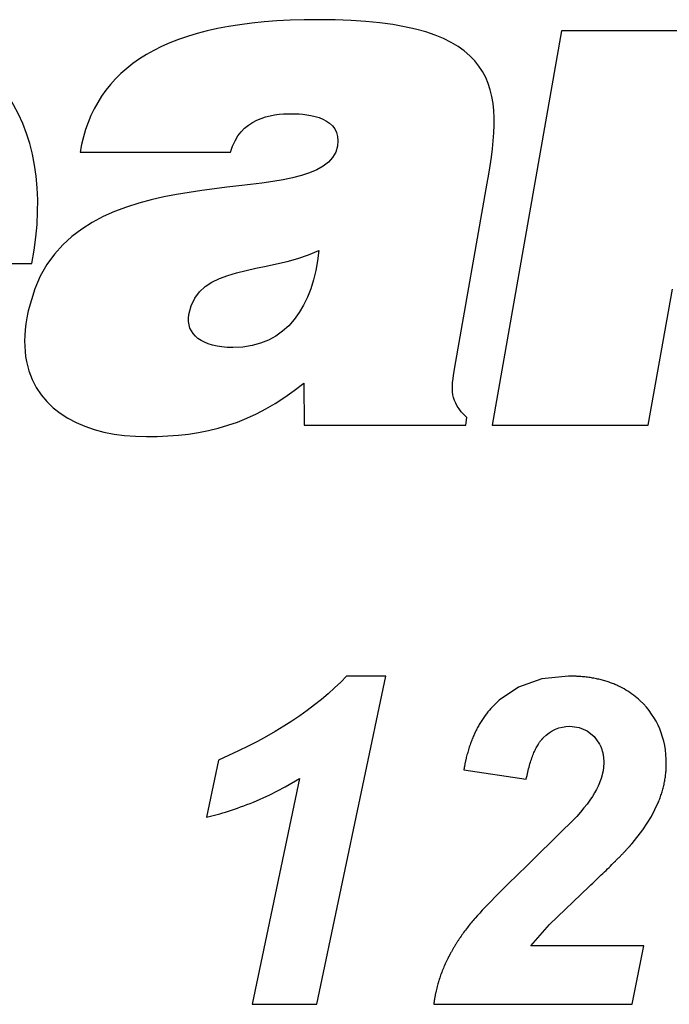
# Model space of a CAD drawing. Header units: inches. Extents: x 0 to 17, y 0 to 11.
# Tile 13 of 55: x 7.651 to 7.77, y 5.352 to 5.532. Entities that reach past the tile are written whole.
import ezdxf

# ---------------------------------------------------------------- set-up
doc = ezdxf.new("R2010")
doc.units = ezdxf.units.IN
doc.header["$LTSCALE"] = 0.935
doc.header["$MEASUREMENT"] = 0
doc.layers.get('0').update_dxf_attribs({"linetype": 'CONTINUOUS'})

msp = doc.modelspace()

# ---------------------------------------------------------------- linework, layer by layer
at = {"color": 7, "linetype": 'Continuous'}
for p, q in [((7.7498624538, 5.5296992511), (7.7372033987, 5.457720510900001)), ((7.7758537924, 5.5296992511), (7.7498624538, 5.5296992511)), ((7.661908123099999, 5.507579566), (7.6894065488, 5.5075795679)), ((7.730404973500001, 5.4682866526), (7.7363222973, 5.5019268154)), ((7.5985585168, 5.48724807), (7.653118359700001, 5.48724807)), ((7.653628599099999, 5.482641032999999), (7.652424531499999, 5.4785877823)), ((7.7657459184, 5.457720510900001), (7.7701419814, 5.4825803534)), ((7.7028191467, 5.4654189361), (7.7028404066, 5.457720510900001)), ((7.7028404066, 5.457720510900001), (7.7323892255, 5.457720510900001)), ((7.7323892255, 5.457720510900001), (7.7325994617, 5.459100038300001)), ((7.7372033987, 5.457720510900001), (7.7657459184, 5.457720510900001)), ((7.7051884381, 5.3519929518), (7.7177719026, 5.4119079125)), ((7.7177719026, 5.4119079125), (7.710604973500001, 5.4119079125)), ((7.755855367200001, 5.4008669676), (7.7568433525, 5.399478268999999)), ((7.6871884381, 5.3965748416), (7.6850222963, 5.386159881)), ((7.7320348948, 5.3947842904), (7.743451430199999, 5.3930764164)), ((7.702008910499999, 5.3932417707), (7.6933561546, 5.3519929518)), ((7.7526734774, 5.3862968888), (7.7450908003, 5.378770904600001)), ((7.7476868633, 5.366589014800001), (7.7549104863, 5.3735055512)), ((7.7442852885, 5.3626583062), (7.7476868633, 5.366589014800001)), ((7.7649522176, 5.3626583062), (7.7442852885, 5.3626583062)), ((7.7627837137, 5.3519929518), (7.7649522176, 5.3626583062)), ((7.6933561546, 5.3519929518), (7.7051884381, 5.3519929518)), ((7.726535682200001, 5.3519929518), (7.7627837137, 5.3519929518))]:
    msp.add_line(p, q, dxfattribs=at)
for points in [[(7.7511593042, 5.4119079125), (7.7462696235, 5.4113945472), (7.7420543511, 5.4098965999), (7.7384931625, 5.4074905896)], [(7.7513813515, 5.402742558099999), (7.7530906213, 5.402532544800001), (7.7545833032, 5.4019056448), (7.755855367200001, 5.4008669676)], [(7.757617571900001, 5.395991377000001), (7.7574922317, 5.3946397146), (7.7571349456, 5.3932451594), (7.7565616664, 5.3917984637)], [(7.6935782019, 5.3889236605), (7.6965934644, 5.390250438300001), (7.6994061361, 5.391684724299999), (7.702008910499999, 5.3932417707)], [(7.7627719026, 5.3813386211), (7.7647276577, 5.383829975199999), (7.7663305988, 5.386310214), (7.7675624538, 5.388812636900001)]]:
    msp.add_lwpolyline(points, dxfattribs=at)
msp.add_arc((7.683456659, 5.4718125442), 0.0317631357, 167.6838911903, 170.0024712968, dxfattribs=at)
for points in [[(7.653118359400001, 5.48724807), (7.6581191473, 5.5133338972), (7.6452900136, 5.5317496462), (7.618651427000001, 5.531749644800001)], [(7.7054577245, 5.531749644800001), (7.6770167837, 5.5317496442), (7.664608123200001, 5.5228346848), (7.661908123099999, 5.507579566)], [(7.7363222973, 5.5019268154), (7.7393577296, 5.5191307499), (7.7395230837, 5.531749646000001), (7.7054577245, 5.531749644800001)], [(7.6894065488, 5.5075795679), (7.6911640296, 5.5137732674), (7.6966656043, 5.5145882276), (7.700664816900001, 5.5145882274)], [(7.700664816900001, 5.5145882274), (7.703678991, 5.5145882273), (7.7098490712, 5.5138961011), (7.708951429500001, 5.508687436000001)], [(7.708951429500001, 5.508687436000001), (7.7067086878, 5.4960089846), (7.6635312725, 5.5083949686), (7.653628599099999, 5.482641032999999)], [(7.6818073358, 5.4779149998), (7.683463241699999, 5.487248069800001), (7.6954537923, 5.4850488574), (7.7055616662, 5.4895890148)], [(7.7055616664, 5.489589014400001), (7.7044939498, 5.4796724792), (7.699847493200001, 5.4718866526), (7.6898246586, 5.4718866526)], [(7.6521758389, 5.4773268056), (7.651651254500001, 5.4743536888), (7.6516628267, 5.4717054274), (7.6521251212, 5.4693704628)], [(7.6898246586, 5.4718866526), (7.6841955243, 5.4718866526), (7.6811600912, 5.4743338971), (7.6818073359, 5.4779149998)], [(7.6521251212, 5.4693704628), (7.653986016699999, 5.459971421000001), (7.6631501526, 5.4556488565), (7.6740451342, 5.4556488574)], [(7.7325994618, 5.4591000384), (7.729457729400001, 5.4620953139), (7.729667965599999, 5.464164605), (7.730404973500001, 5.4682866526)], [(7.6740451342, 5.4556488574), (7.6847600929, 5.4556488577), (7.6934033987, 5.4578457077), (7.7028191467, 5.4654189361)], [(7.710604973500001, 5.4119079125), (7.7050915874, 5.4060756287), (7.697286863, 5.4009638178), (7.6871884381, 5.3965748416)], [(7.7690341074, 5.3959086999), (7.7690341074, 5.4005480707), (7.767451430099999, 5.4043795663), (7.7642695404, 5.4073937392)], [(7.7465624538, 5.4006449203), (7.7479372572, 5.4020480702), (7.749548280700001, 5.402742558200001), (7.7513813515, 5.402742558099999)], [(7.7565616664, 5.3917984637), (7.755867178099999, 5.390241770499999), (7.754563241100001, 5.388422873), (7.7526734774, 5.3862968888)], [(7.6850222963, 5.386159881), (7.6875356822, 5.3867008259), (7.690396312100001, 5.3876173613), (7.6935782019, 5.3889236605)], [(7.7450908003, 5.378770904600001), (7.739771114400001, 5.3737016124), (7.7361191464, 5.370021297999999), (7.734118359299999, 5.3677417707)]]:
    msp.add_open_spline(points, degree=3, dxfattribs=at)
for points, knots in [([(7.7642695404, 5.4073937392), (7.7638738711, 5.407770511), (7.763044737, 5.4084767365), (7.7616878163, 5.4093942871), (7.7604628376, 5.410040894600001), (7.759426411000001, 5.4104874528), (7.7586208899, 5.410787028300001), (7.7577871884, 5.4110512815), (7.7569253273, 5.411280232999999), (7.7560353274, 5.4114739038), (7.7552702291, 5.4116059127), (7.754644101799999, 5.4116939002), (7.754167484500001, 5.4117510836), (7.753683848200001, 5.4117994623), (7.753274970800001, 5.4118324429), (7.752944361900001, 5.4118544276), (7.752694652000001, 5.4118687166), (7.752443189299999, 5.4118808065), (7.752189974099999, 5.411890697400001), (7.7519775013, 5.4118971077), (7.7518066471, 5.411901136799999), (7.7516780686, 5.411903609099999), (7.7515705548, 5.4119052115), (7.751484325, 5.4119062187), (7.7514195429, 5.411906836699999), (7.7513546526, 5.4119073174), (7.751300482, 5.4119076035), (7.7512571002, 5.4119077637), (7.7512299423, 5.4119078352), (7.7512082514, 5.4119078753), (7.7511918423, 5.4119078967), (7.7511785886, 5.4119079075), (7.7511684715, 5.4119079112), (7.7511640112, 5.4119079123), (7.7511593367, 5.4119079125), (7.7511593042, 5.4119079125), (7.7511593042, 5.4119079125)], [0, 0, 0, 0, 0.1250000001, 0.2500000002, 0.3750000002, 0.4375000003, 0.5000000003, 0.5625000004, 0.6250000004, 0.6875000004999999, 0.7500000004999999, 0.7812500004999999, 0.8125000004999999, 0.8437500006, 0.8750000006, 0.8906250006, 0.9062500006, 0.9218750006, 0.9375000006, 0.9531250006, 0.9609375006, 0.9687500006, 0.9765625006, 0.9804687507, 0.9843750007, 0.9882812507, 0.9921875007, 0.9941406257, 0.9960937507, 0.9970703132, 0.9980468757, 0.9990234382, 0.9995117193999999, 0.99975586, 0.9999966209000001, 1, 1, 1, 1]), ([(7.7384931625, 5.4074905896), (7.7380697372, 5.4071226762), (7.7372614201, 5.4063464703), (7.7361646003, 5.4050610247), (7.7353470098, 5.4038888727), (7.7347508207, 5.4028905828), (7.7343326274, 5.4021115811), (7.7339433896, 5.4013022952), (7.7335831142, 5.4004627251), (7.733251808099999, 5.3995928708), (7.7329998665, 5.3988427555), (7.7328128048, 5.398227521), (7.7326797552, 5.397758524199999), (7.732553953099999, 5.3972819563), (7.732455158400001, 5.3968785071), (7.7323797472, 5.3965519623), (7.7323250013, 5.3963051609), (7.732272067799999, 5.396056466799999), (7.732220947, 5.3958058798), (7.732179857, 5.3955954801), (7.732147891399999, 5.3954262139), (7.732124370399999, 5.3952987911), (7.7321051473, 5.3951922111), (7.7320899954, 5.395106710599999), (7.7320787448, 5.3950424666), (7.732067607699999, 5.394978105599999), (7.7320584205, 5.3949243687), (7.732051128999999, 5.3948813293), (7.732046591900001, 5.3948543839), (7.7320429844, 5.3948328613), (7.7320402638, 5.394816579), (7.7320380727, 5.3948034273), (7.732036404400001, 5.3947933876), (7.732035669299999, 5.3947889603), (7.7320348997, 5.394784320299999), (7.7320348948, 5.3947842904), (7.7320348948, 5.3947842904)], [0, 0, 0, 0, 0.1250000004, 0.2500000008, 0.3750000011, 0.4375000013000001, 0.5000000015, 0.5625000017, 0.6250000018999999, 0.6875000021, 0.7500000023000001, 0.7812500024, 0.8125000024, 0.8437500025, 0.8750000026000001, 0.8906250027, 0.9062500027, 0.9218750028, 0.9375000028, 0.9531250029, 0.9609375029, 0.9687500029, 0.9765625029, 0.9804687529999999, 0.9843750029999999, 0.9882812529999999, 0.9921875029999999, 0.9941406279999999, 0.9960937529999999, 0.9970703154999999, 0.9980468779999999, 0.9990234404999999, 0.9995117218, 0.9997558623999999, 0.9999968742, 1, 1, 1, 1]), ([(7.743451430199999, 5.3930764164), (7.7435400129, 5.3935329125), (7.7437271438, 5.394410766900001), (7.744038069, 5.3956219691), (7.7443795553, 5.396727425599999), (7.744689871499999, 5.397560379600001), (7.7449537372, 5.3981737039), (7.745159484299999, 5.398607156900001), (7.7453731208, 5.3990140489), (7.7455577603, 5.3993309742), (7.745709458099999, 5.399571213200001), (7.7458252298, 5.3997447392), (7.745943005, 5.3999116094), (7.7460627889, 5.4000718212), (7.746164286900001, 5.400199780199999), (7.746246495, 5.400298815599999), (7.7463086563, 5.4003714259), (7.7463608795, 5.4004305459), (7.746402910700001, 5.400477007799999), (7.7464345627, 5.400511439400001), (7.746466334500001, 5.400545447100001), (7.7464929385, 5.4005734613), (7.7465142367, 5.400595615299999), (7.746530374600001, 5.4006122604), (7.746543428, 5.4006256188), (7.746553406, 5.400635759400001), (7.746557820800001, 5.400640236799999), (7.7465624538, 5.4006449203), (7.7465624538, 5.4006449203)], [0, 0, 0, 0, 0.125000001, 0.2500000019, 0.3750000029, 0.5000000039, 0.5625000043, 0.6250000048, 0.6875000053, 0.7500000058, 0.7812500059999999, 0.8125000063, 0.8437500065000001, 0.8750000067, 0.906250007, 0.9218750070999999, 0.9375000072, 0.9531250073, 0.9609375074, 0.9687500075, 0.9765625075, 0.9843750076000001, 0.9882812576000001, 0.9921875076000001, 0.9960937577, 0.9980468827, 0.9990234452, 1, 1, 1, 1]), ([(7.7568433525, 5.399478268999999), (7.756873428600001, 5.3994203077), (7.756997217, 5.3991721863), (7.757146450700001, 5.398815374), (7.7572838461, 5.3984032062), (7.757373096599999, 5.3980852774), (7.7574485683, 5.3977585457), (7.757499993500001, 5.3974789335), (7.7575342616, 5.3972508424), (7.7575565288, 5.397077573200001), (7.757575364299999, 5.3969021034), (7.757590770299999, 5.3967244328), (7.7576007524, 5.3965745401), (7.7576070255, 5.396453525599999), (7.757610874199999, 5.396362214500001), (7.7576133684, 5.3962856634), (7.757614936, 5.3962241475), (7.7576158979, 5.3961778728), (7.757616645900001, 5.3961314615), (7.7576170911, 5.3960926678), (7.7576173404, 5.396061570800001), (7.7576174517, 5.3960420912), (7.7576175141, 5.3960265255), (7.7576175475, 5.3960147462), (7.757617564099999, 5.3960052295), (7.75761757, 5.3959979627), (7.7576175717, 5.395994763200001), (7.757617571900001, 5.3959914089), (7.757617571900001, 5.395991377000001), (7.757617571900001, 5.395991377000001)], [0, 0, 0, 0, 0.0581409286, 0.2465127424, 0.3406986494, 0.4348845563, 0.5290704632, 0.6232563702, 0.6703493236, 0.7174422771, 0.7645352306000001, 0.811628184, 0.8587211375, 0.8822676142, 0.9058140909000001, 0.9293605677, 0.941133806, 0.9529070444, 0.9646802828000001, 0.9764535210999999, 0.9823401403, 0.9882267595, 0.9911700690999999, 0.9941133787, 0.9970566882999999, 0.9985283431, 0.9992641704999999, 0.9999861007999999, 1, 1, 1, 1]), ([(7.7675624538, 5.388812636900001), (7.7676855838, 5.3891093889), (7.7679162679, 5.3897024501), (7.7682157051, 5.390590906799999), (7.7684686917, 5.391478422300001), (7.768640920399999, 5.392217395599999), (7.7687556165, 5.3928082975), (7.7688301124, 5.393251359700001), (7.768893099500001, 5.393694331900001), (7.7689360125, 5.394063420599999), (7.768964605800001, 5.394358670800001), (7.768983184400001, 5.3945801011), (7.7689988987, 5.3948015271), (7.769011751, 5.3950229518), (7.7690200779, 5.3952074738), (7.769025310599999, 5.3953550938), (7.769028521, 5.395465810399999), (7.7690306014, 5.3955580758), (7.7690319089, 5.3956318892), (7.7690327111, 5.3956872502), (7.769033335, 5.3957426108), (7.7690337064, 5.3957887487), (7.7690339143, 5.3958256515), (7.7690340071, 5.395848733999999), (7.7690340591, 5.3958671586), (7.769034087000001, 5.395881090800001), (7.7690341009, 5.3958923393), (7.7690341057, 5.3959009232), (7.7690341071, 5.3959047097), (7.7690341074, 5.3959086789), (7.7690341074, 5.3959086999), (7.7690341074, 5.3959086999)], [0, 0, 0, 0, 0.1249999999, 0.2499999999, 0.3749999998, 0.4999999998, 0.5624999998, 0.6249999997, 0.6874999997, 0.7499999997, 0.7812499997, 0.8124999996, 0.8437499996, 0.8749999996, 0.9062499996, 0.9218749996, 0.9374999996, 0.9531249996, 0.9609374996, 0.9687499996, 0.9765624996, 0.9843749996, 0.9882812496, 0.9921874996, 0.9941406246, 0.9960937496, 0.9980468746, 0.9990234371, 0.9995117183, 0.9999948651, 1, 1, 1, 1]), ([(7.7549104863, 5.3735055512), (7.7553652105, 5.373927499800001), (7.756242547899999, 5.3747474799), (7.757462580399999, 5.375905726), (7.758586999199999, 5.3769922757), (7.7594446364, 5.3778380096), (7.7600832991, 5.378478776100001), (7.7605386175, 5.3789414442), (7.760970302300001, 5.3793862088), (7.7613103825, 5.3797419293), (7.761570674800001, 5.3800175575), (7.7617600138, 5.380219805), (7.761943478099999, 5.3804175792), (7.7621210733, 5.380610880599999), (7.7622641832, 5.380768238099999), (7.762375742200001, 5.380891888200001), (7.7624579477, 5.3809835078), (7.762525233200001, 5.381058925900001), (7.7625783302, 5.3811187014), (7.7626177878, 5.3811632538), (7.7626568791, 5.381207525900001), (7.7626891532, 5.381244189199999), (7.762714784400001, 5.3812733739), (7.762730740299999, 5.381291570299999), (7.762743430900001, 5.38130606), (7.7627530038, 5.3813169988), (7.762760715, 5.3813258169), (7.7627665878, 5.3813325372), (7.7627691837, 5.3813355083), (7.7627719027, 5.3813386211), (7.7627719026, 5.3813386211)], [0, 0, 0, 0, 0.1249999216, 0.2499999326, 0.3749999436, 0.4999999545, 0.56249996, 0.6249999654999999, 0.6874999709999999, 0.7499999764, 0.7812499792, 0.8124999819, 0.8437499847, 0.8749999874, 0.9062499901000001, 0.9218749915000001, 0.9374999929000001, 0.9531249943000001, 0.9609374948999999, 0.9687499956, 0.9765624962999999, 0.9843749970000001, 0.9882812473, 0.9921874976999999, 0.9941406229, 0.996093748, 0.9980468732, 0.9990234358, 0.9995117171, 1, 1, 1, 1]), ([(7.734118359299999, 5.3677417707), (7.7338682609, 5.367457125), (7.7333785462, 5.3668821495), (7.732675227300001, 5.3660024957), (7.7320029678, 5.3651055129), (7.7314684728, 5.3643434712), (7.7310562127, 5.3637250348), (7.7307546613, 5.3632567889), (7.730460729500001, 5.3627841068), (7.7302221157, 5.362386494), (7.7300350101, 5.3620661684), (7.7298965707, 5.3618248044), (7.729760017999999, 5.3615823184), (7.729625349, 5.3613387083), (7.729514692, 5.3611347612), (7.7294271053, 5.3609710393), (7.729361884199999, 5.360847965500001), (7.7293079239, 5.360745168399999), (7.7292649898, 5.3606627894), (7.7292329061, 5.3606009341), (7.72920094, 5.3605390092), (7.729174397, 5.3604873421), (7.729153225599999, 5.3604459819), (7.7291400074, 5.3604200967), (7.7291294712, 5.3603994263), (7.7291215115, 5.3603837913), (7.729115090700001, 5.3603711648), (7.7291101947, 5.360361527), (7.7291080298, 5.360357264), (7.7291057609, 5.3603527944), (7.7291057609, 5.3603527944)], [0, 0, 0, 0, 0.1250000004, 0.2500000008, 0.3750000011, 0.5000000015, 0.5625000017, 0.6250000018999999, 0.6875000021, 0.7500000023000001, 0.7812500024, 0.8125000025, 0.8437500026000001, 0.8750000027, 0.9062500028, 0.9218750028, 0.9375000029, 0.9531250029, 0.9609375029, 0.9687500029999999, 0.9765625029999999, 0.9843750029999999, 0.9882812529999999, 0.9921875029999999, 0.9941406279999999, 0.9960937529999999, 0.9980468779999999, 0.9990234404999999, 0.9995117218, 1, 1, 1, 1]), ([(7.7291057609, 5.3603527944), (7.7289389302, 5.3600229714), (7.7286201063, 5.3593586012), (7.728186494, 5.3583479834), (7.727797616, 5.3573234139), (7.7275109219, 5.3564580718), (7.7273040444, 5.355758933), (7.7271601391, 5.3552311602), (7.727027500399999, 5.3546999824), (7.7269263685, 5.3542545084), (7.7268511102, 5.3538964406), (7.726797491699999, 5.353627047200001), (7.7267467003, 5.353356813), (7.7266987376, 5.3530857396), (7.7266611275, 5.3528591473), (7.7266324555, 5.3526774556), (7.726611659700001, 5.3525409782), (7.726594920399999, 5.3524270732), (7.726581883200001, 5.3523358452), (7.7265722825, 5.3522673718), (7.7265628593, 5.3521988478), (7.7265551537, 5.3521416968), (7.7265490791, 5.3520959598), (7.726545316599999, 5.3520673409), (7.7265423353, 5.3520444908), (7.7265400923, 5.3520272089), (7.72653829, 5.3520132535), (7.7265369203, 5.3520026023), (7.726536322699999, 5.3519979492), (7.7265356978, 5.3519930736), (7.726535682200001, 5.3519929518), (7.726535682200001, 5.3519929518)], [0, 0, 0, 0, 0.1250000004, 0.2500000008, 0.3750000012, 0.5000000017, 0.5625000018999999, 0.6250000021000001, 0.6875000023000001, 0.7500000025, 0.7812500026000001, 0.8125000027, 0.8437500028, 0.8750000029, 0.9062500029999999, 0.9218750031, 0.9375000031, 0.9531250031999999, 0.9609375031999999, 0.9687500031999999, 0.9765625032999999, 0.9843750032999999, 0.9882812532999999, 0.9921875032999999, 0.9941406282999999, 0.9960937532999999, 0.9980468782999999, 0.9990234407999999, 0.9995117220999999, 0.9999759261, 1, 1, 1, 1])]:
    msp.add_open_spline(points, degree=3, knots=knots, dxfattribs=at)

doc.saveas('drawing.dxf')
